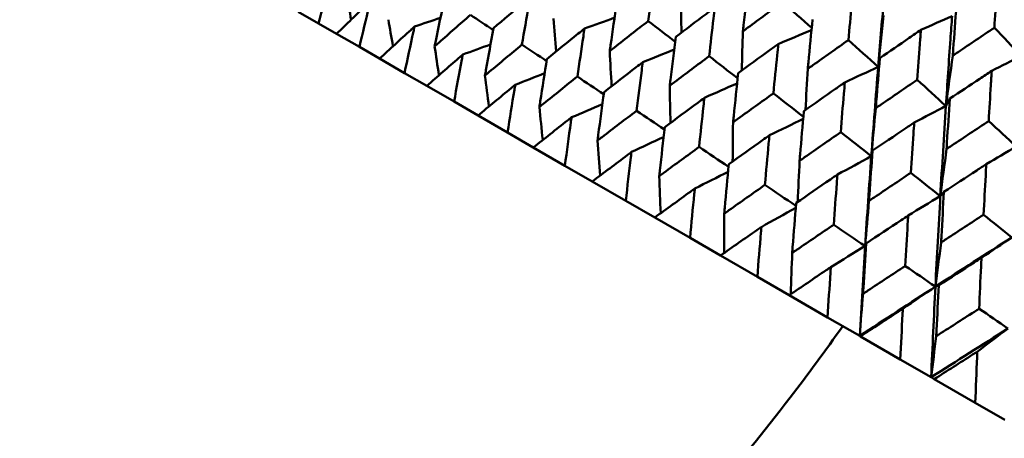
# Model space of a CAD drawing. Header units: millimetres. Extents: x 188 to 1913, y 148 to 2839.
# Tile 2 of 211: x 586 to 599, y 227 to 232. Entities that reach past the tile are written whole.
import ezdxf

# ---------------------------------------------------------------- set-up
doc = ezdxf.new("R2010")
doc.units = ezdxf.units.MM
doc.header["$LTSCALE"] = 10
doc.layers.add('Widoczne (ISO)', color=7, linetype='Continuous', lineweight=50)

msp = doc.modelspace()

# ---------------------------------------------------------------- linework, layer by layer
at = {"layer": 'Widoczne (ISO)'}
for p, q in [((589.957, 232.38), (590.225, 232.225)), ((590.465, 232.087), (590.225, 232.225)), ((590.465, 232.087), (590.766, 231.913)), ((591.033, 231.759), (590.766, 231.913)), ((591.033, 231.759), (591.364, 231.568)), ((591.657, 231.399), (591.364, 231.568)), ((591.657, 231.399), (592.019, 231.19)), ((592.336, 231.007), (592.019, 231.19)), ((592.336, 231.007), (592.727, 230.781)), ((593.067, 230.584), (592.727, 230.781)), ((593.067, 230.584), (593.485, 230.343)), ((593.848, 230.134), (593.485, 230.343)), ((593.848, 230.134), (594.291, 229.878)), ((594.674, 229.657), (594.291, 229.878)), ((594.674, 229.657), (595.141, 229.387)), ((595.544, 229.155), (595.141, 229.387)), ((595.544, 229.155), (596.032, 228.873)), ((596.452, 228.63), (596.032, 228.873)), ((596.452, 228.63), (596.96, 228.337)), ((597.386, 228.091), (596.96, 228.337)), ((597.397, 228.085), (597.386, 228.091)), ((597.397, 228.085), (597.923, 227.781)), ((598.331, 227.545), (597.923, 227.781)), ((598.373, 227.521), (598.331, 227.545)), ((598.373, 227.521), (598.915, 227.208)), ((599.305, 226.983), (598.915, 227.208))]:
    msp.add_line(p, q, dxfattribs=at)
msp.add_circle((591.006, 198.251), 50, dxfattribs=at)
for points, knots in [([(590.225, 232.225), (590.273, 232.403), (590.321, 232.58), (590.376, 232.779), (590.382, 232.8), (590.388, 232.821)], [0, 0, 0, 0, 0.06135239, 0.06135239, 0.06879633, 0.06879633, 0.06879633, 0.06879633]), ([(594.588, 232.256), (594.611, 232.421), (594.633, 232.585), (594.663, 232.798), (594.67, 232.846), (594.677, 232.894)], [0.00838421, 0.00838421, 0.00838421, 0.00838421, 0.06155515, 0.06155515, 0.07712864, 0.07712864, 0.07712864, 0.07712864]), ([(597.631, 231.65), (597.655, 231.943), (597.679, 232.235), (597.714, 232.627), (597.723, 232.728), (597.732, 232.829)], [0.3692784, 0.3692784, 0.3692784, 0.3692784, 0.4608442, 0.4608442, 0.492629, 0.492629, 0.492629, 0.492629]), ([(599.168, 232.168), (599.178, 232.313), (599.187, 232.457), (599.202, 232.676), (599.207, 232.752), (599.212, 232.827)], [0.01681985, 0.01681985, 0.01681985, 0.01681985, 0.06159108, 0.06159108, 0.08495433, 0.08495433, 0.08495433, 0.08495433]), ([(595.914, 232.768), (595.892, 232.58), (595.87, 232.392), (595.846, 232.176), (595.843, 232.148), (595.84, 232.121)], [0.01556037, 0.01556037, 0.01556037, 0.01556037, 0.07555527, 0.07555527, 0.08428623, 0.08428623, 0.08428623, 0.08428623]), ([(593.027, 232.572), (592.999, 232.549), (592.972, 232.526), (592.81, 232.39), (592.675, 232.276), (592.541, 232.161)], [0.04993807, 0.04993807, 0.04993807, 0.04993807, 0.0614821, 0.0614821, 0.11877783, 0.11877783, 0.11877783, 0.11877783]), ([(592.917, 231.944), (592.947, 232.119), (592.977, 232.293), (593.014, 232.502), (593.02, 232.537), (593.027, 232.572)], [0.00418374, 0.00418374, 0.00418374, 0.00418374, 0.06147247, 0.06147247, 0.07302352, 0.07302352, 0.07302352, 0.07302352]), ([(597.237, 232.004), (597.251, 232.16), (597.265, 232.316), (597.285, 232.534), (597.29, 232.596), (597.296, 232.658)], [0.01259731, 0.01259731, 0.01259731, 0.01259731, 0.06159863, 0.06159863, 0.08110666, 0.08110666, 0.08110666, 0.08110666]), ([(590.912, 232.519), (590.896, 232.503), (590.88, 232.488), (590.73, 232.344), (590.597, 232.216), (590.465, 232.087)], [0.05393723, 0.05393723, 0.05393723, 0.05393723, 0.06137399, 0.06137399, 0.12273355, 0.12273355, 0.12273355, 0.12273355]), ([(590.766, 231.913), (590.809, 232.094), (590.852, 232.274), (590.901, 232.475), (590.907, 232.497), (590.912, 232.519)], [0, 0, 0, 0, 0.06135239, 0.06135239, 0.06879633, 0.06879633, 0.06879633, 0.06879633]), ([(591.889, 232.538), (591.851, 232.356), (591.813, 232.175), (591.771, 231.969), (591.766, 231.945), (591.761, 231.921)], [0.00523804, 0.00523804, 0.00523804, 0.00523804, 0.06606705, 0.06606705, 0.07409033, 0.07409033, 0.07409033, 0.07409033]), ([(594.172, 232.496), (594.144, 232.31), (594.117, 232.123), (594.086, 231.911), (594.083, 231.884), (594.079, 231.858)], [0.01044349, 0.01044349, 0.01044349, 0.01044349, 0.07085106, 0.07085106, 0.07930241, 0.07930241, 0.07930241, 0.07930241]), ([(595.47, 232.436), (595.431, 232.407), (595.392, 232.378), (595.219, 232.247), (595.085, 232.147), (594.952, 232.046)], [0.04598621, 0.04598621, 0.04598621, 0.04598621, 0.06155279, 0.06155279, 0.11473062, 0.11473062, 0.11473062, 0.11473062]), ([(595.394, 231.791), (595.413, 231.957), (595.433, 232.124), (595.458, 232.339), (595.464, 232.388), (595.47, 232.436)], [0.00838421, 0.00838421, 0.00838421, 0.00838421, 0.06155515, 0.06155515, 0.07712864, 0.07712864, 0.07712864, 0.07712864]), ([(595.84, 232.121), (595.862, 232.137), (595.884, 232.153), (596.059, 232.282), (596.212, 232.395), (596.366, 232.507)], [0.06686277, 0.06686277, 0.06686277, 0.06686277, 0.07557848, 0.07557848, 0.13558897, 0.13558897, 0.13558897, 0.13558897]), ([(598.666, 232.458), (598.652, 232.267), (598.638, 232.075), (598.622, 231.855), (598.62, 231.826), (598.618, 231.798)], [0.02053386, 0.02053386, 0.02053386, 0.02053386, 0.08016461, 0.08016461, 0.08898694, 0.08898694, 0.08898694, 0.08898694]), ([(591.761, 231.921), (591.78, 231.937), (591.798, 231.953), (591.956, 232.092), (592.096, 232.215), (592.236, 232.338)], [0.05804162, 0.05804162, 0.05804162, 0.05804162, 0.06605559, 0.06605559, 0.12689392, 0.12689392, 0.12689392, 0.12689392]), ([(598.527, 231.133), (598.546, 231.428), (598.566, 231.723), (598.594, 232.118), (598.602, 232.22), (598.609, 232.322)], [0.3692784, 0.3692784, 0.3692784, 0.3692784, 0.4608442, 0.4608442, 0.492629, 0.492629, 0.492629, 0.492629]), ([(591.495, 232.182), (591.478, 232.167), (591.462, 232.152), (591.307, 232.011), (591.169, 231.885), (591.033, 231.759)], [0.05393723, 0.05393723, 0.05393723, 0.05393723, 0.06137399, 0.06137399, 0.12273355, 0.12273355, 0.12273355, 0.12273355]), ([(591.364, 231.568), (591.403, 231.751), (591.441, 231.933), (591.486, 232.138), (591.49, 232.16), (591.495, 232.182)], [0, 0, 0, 0, 0.06135239, 0.06135239, 0.06879633, 0.06879633, 0.06879633, 0.06879633]), ([(592.541, 232.161), (592.507, 231.977), (592.474, 231.793), (592.437, 231.584), (592.433, 231.56), (592.428, 231.536)], [0.00523804, 0.00523804, 0.00523804, 0.00523804, 0.06606705, 0.06606705, 0.07409033, 0.07409033, 0.07409033, 0.07409033]), ([(594.079, 231.858), (594.1, 231.875), (594.12, 231.891), (594.29, 232.024), (594.439, 232.14), (594.588, 232.256)], [0.06241522, 0.06241522, 0.06241522, 0.06241522, 0.0708546, 0.0708546, 0.13127416, 0.13127416, 0.13127416, 0.13127416]), ([(596.763, 232.278), (596.744, 232.088), (596.725, 231.898), (596.705, 231.68), (596.702, 231.652), (596.699, 231.624)], [0.01556037, 0.01556037, 0.01556037, 0.01556037, 0.07555527, 0.07555527, 0.08428623, 0.08428623, 0.08428623, 0.08428623]), ([(598.618, 231.798), (598.642, 231.814), (598.665, 231.83), (598.848, 231.953), (599.008, 232.061), (599.168, 232.168)], [0.07138254, 0.07138254, 0.07138254, 0.07138254, 0.08018544, 0.08018544, 0.13983561, 0.13983561, 0.13983561, 0.13983561]), ([(593.746, 232.157), (593.718, 232.134), (593.69, 232.112), (593.523, 231.978), (593.385, 231.866), (593.247, 231.754)], [0.04993807, 0.04993807, 0.04993807, 0.04993807, 0.0614821, 0.0614821, 0.11877783, 0.11877783, 0.11877783, 0.11877783]), ([(593.651, 231.521), (593.677, 231.697), (593.703, 231.874), (593.735, 232.086), (593.741, 232.121), (593.746, 232.157)], [0.00418374, 0.00418374, 0.00418374, 0.00418374, 0.06147247, 0.06147247, 0.07302352, 0.07302352, 0.07302352, 0.07302352]), ([(594.952, 232.046), (594.928, 231.857), (594.905, 231.668), (594.878, 231.453), (594.875, 231.427), (594.872, 231.4)], [0.01044349, 0.01044349, 0.01044349, 0.01044349, 0.07085106, 0.07085106, 0.07930241, 0.07930241, 0.07930241, 0.07930241]), ([(598.196, 232.138), (598.144, 232.103), (598.093, 232.068), (597.911, 231.943), (597.781, 231.854), (597.652, 231.765)], [0.04208868, 0.04208868, 0.04208868, 0.04208868, 0.06158988, 0.06158988, 0.11059803, 0.11059803, 0.11059803, 0.11059803]), ([(598.147, 231.479), (598.159, 231.636), (598.17, 231.794), (598.187, 232.013), (598.191, 232.076), (598.196, 232.138)], [0.01259731, 0.01259731, 0.01259731, 0.01259731, 0.06159863, 0.06159863, 0.08110666, 0.08110666, 0.08110666, 0.08110666]), ([(592.428, 231.536), (592.447, 231.552), (592.466, 231.567), (592.629, 231.704), (592.773, 231.824), (592.917, 231.944)], [0.05804162, 0.05804162, 0.05804162, 0.05804162, 0.06605559, 0.06605559, 0.12689392, 0.12689392, 0.12689392, 0.12689392]), ([(596.309, 231.952), (596.269, 231.924), (596.228, 231.895), (596.052, 231.767), (595.915, 231.668), (595.779, 231.568)], [0.04598621, 0.04598621, 0.04598621, 0.04598621, 0.06155279, 0.06155279, 0.11473062, 0.11473062, 0.11473062, 0.11473062]), ([(596.244, 231.3), (596.26, 231.468), (596.277, 231.637), (596.299, 231.854), (596.304, 231.903), (596.309, 231.952)], [0.00838421, 0.00838421, 0.00838421, 0.00838421, 0.06155515, 0.06155515, 0.07712864, 0.07712864, 0.07712864, 0.07712864]), ([(596.699, 231.624), (596.722, 231.64), (596.745, 231.657), (596.924, 231.783), (597.08, 231.894), (597.237, 232.004)], [0.06686277, 0.06686277, 0.06686277, 0.06686277, 0.07557848, 0.07557848, 0.13558897, 0.13558897, 0.13558897, 0.13558897]), ([(592.135, 231.813), (592.117, 231.798), (592.1, 231.783), (591.94, 231.645), (591.798, 231.522), (591.657, 231.399)], [0.05393723, 0.05393723, 0.05393723, 0.05393723, 0.06137399, 0.06137399, 0.12273355, 0.12273355, 0.12273355, 0.12273355]), ([(592.019, 231.19), (592.053, 231.375), (592.087, 231.561), (592.126, 231.768), (592.13, 231.791), (592.135, 231.813)], [0, 0, 0, 0, 0.06135239, 0.06135239, 0.06879633, 0.06879633, 0.06879633, 0.06879633]), ([(594.872, 231.4), (594.893, 231.416), (594.915, 231.432), (595.088, 231.563), (595.241, 231.677), (595.394, 231.791)], [0.06241522, 0.06241522, 0.06241522, 0.06241522, 0.0708546, 0.0708546, 0.13127416, 0.13127416, 0.13127416, 0.13127416]), ([(593.247, 231.754), (593.217, 231.568), (593.188, 231.381), (593.155, 231.17), (593.152, 231.145), (593.148, 231.12)], [0.00523804, 0.00523804, 0.00523804, 0.00523804, 0.06606705, 0.06606705, 0.07409033, 0.07409033, 0.07409033, 0.07409033]), ([(594.516, 231.712), (594.487, 231.69), (594.458, 231.668), (594.287, 231.537), (594.145, 231.427), (594.003, 231.317)], [0.04993807, 0.04993807, 0.04993807, 0.04993807, 0.0614821, 0.0614821, 0.11877783, 0.11877783, 0.11877783, 0.11877783]), ([(594.433, 231.069), (594.456, 231.248), (594.478, 231.426), (594.506, 231.64), (594.511, 231.676), (594.516, 231.712)], [0.00418374, 0.00418374, 0.00418374, 0.00418374, 0.06147247, 0.06147247, 0.07302352, 0.07302352, 0.07302352, 0.07302352]), ([(597.652, 231.765), (597.636, 231.573), (597.621, 231.381), (597.604, 231.161), (597.601, 231.133), (597.599, 231.105)], [0.01556037, 0.01556037, 0.01556037, 0.01556037, 0.07555527, 0.07555527, 0.08428623, 0.08428623, 0.08428623, 0.08428623]), ([(593.148, 231.12), (593.167, 231.136), (593.187, 231.151), (593.354, 231.285), (593.502, 231.403), (593.651, 231.521)], [0.05804162, 0.05804162, 0.05804162, 0.05804162, 0.06605559, 0.06605559, 0.12689392, 0.12689392, 0.12689392, 0.12689392]), ([(595.779, 231.568), (595.758, 231.378), (595.738, 231.187), (595.716, 230.97), (595.713, 230.943), (595.71, 230.916)], [0.01044349, 0.01044349, 0.01044349, 0.01044349, 0.07085106, 0.07085106, 0.07930241, 0.07930241, 0.07930241, 0.07930241]), ([(599.133, 231.598), (599.08, 231.563), (599.027, 231.528), (598.843, 231.405), (598.711, 231.318), (598.579, 231.23)], [0.04208868, 0.04208868, 0.04208868, 0.04208868, 0.06158988, 0.06158988, 0.11059803, 0.11059803, 0.11059803, 0.11059803]), ([(599.093, 230.933), (599.102, 231.091), (599.112, 231.25), (599.125, 231.472), (599.129, 231.535), (599.133, 231.598)], [0.01259731, 0.01259731, 0.01259731, 0.01259731, 0.06159863, 0.06159863, 0.08110666, 0.08110666, 0.08110666, 0.08110666]), ([(592.828, 231.413), (592.811, 231.398), (592.793, 231.383), (592.628, 231.248), (592.482, 231.128), (592.336, 231.007)], [0.05393723, 0.05393723, 0.05393723, 0.05393723, 0.06137399, 0.06137399, 0.12273355, 0.12273355, 0.12273355, 0.12273355]), ([(592.727, 230.781), (592.756, 230.969), (592.786, 231.157), (592.821, 231.367), (592.825, 231.39), (592.828, 231.413)], [0, 0, 0, 0, 0.06135239, 0.06135239, 0.06879633, 0.06879633, 0.06879633, 0.06879633]), ([(597.189, 231.444), (597.148, 231.416), (597.107, 231.387), (596.927, 231.262), (596.787, 231.164), (596.648, 231.066)], [0.04598621, 0.04598621, 0.04598621, 0.04598621, 0.06155279, 0.06155279, 0.11473062, 0.11473062, 0.11473062, 0.11473062]), ([(597.135, 230.785), (597.149, 230.955), (597.162, 231.125), (597.181, 231.345), (597.185, 231.395), (597.189, 231.444)], [0.00838421, 0.00838421, 0.00838421, 0.00838421, 0.06155515, 0.06155515, 0.07712864, 0.07712864, 0.07712864, 0.07712864]), ([(597.599, 231.105), (597.622, 231.121), (597.646, 231.136), (597.828, 231.261), (597.987, 231.37), (598.147, 231.479)], [0.06686277, 0.06686277, 0.06686277, 0.06686277, 0.07557848, 0.07557848, 0.13558897, 0.13558897, 0.13558897, 0.13558897]), ([(594.003, 231.317), (593.977, 231.129), (593.952, 230.94), (593.924, 230.726), (593.92, 230.701), (593.917, 230.676)], [0.00523804, 0.00523804, 0.00523804, 0.00523804, 0.06606705, 0.06606705, 0.07409033, 0.07409033, 0.07409033, 0.07409033]), ([(595.71, 230.916), (595.732, 230.932), (595.754, 230.948), (595.931, 231.076), (596.087, 231.188), (596.244, 231.3)], [0.06241522, 0.06241522, 0.06241522, 0.06241522, 0.0708546, 0.0708546, 0.13127416, 0.13127416, 0.13127416, 0.13127416]), ([(595.332, 231.241), (595.302, 231.219), (595.273, 231.198), (595.098, 231.069), (594.952, 230.961), (594.807, 230.853)], [0.04993807, 0.04993807, 0.04993807, 0.04993807, 0.0614821, 0.0614821, 0.11877783, 0.11877783, 0.11877783, 0.11877783]), ([(595.261, 230.591), (595.281, 230.772), (595.3, 230.952), (595.324, 231.168), (595.328, 231.205), (595.332, 231.241)], [0.00418374, 0.00418374, 0.00418374, 0.00418374, 0.06147247, 0.06147247, 0.07302352, 0.07302352, 0.07302352, 0.07302352]), ([(598.579, 231.23), (598.566, 231.036), (598.553, 230.842), (598.539, 230.62), (598.538, 230.592), (598.536, 230.564)], [0.01556037, 0.01556037, 0.01556037, 0.01556037, 0.07555527, 0.07555527, 0.08428623, 0.08428623, 0.08428623, 0.08428623]), ([(593.917, 230.676), (593.937, 230.691), (593.957, 230.707), (594.129, 230.838), (594.281, 230.954), (594.433, 231.069)], [0.05804162, 0.05804162, 0.05804162, 0.05804162, 0.06605559, 0.06605559, 0.12689392, 0.12689392, 0.12689392, 0.12689392]), ([(596.648, 231.066), (596.631, 230.874), (596.614, 230.682), (596.595, 230.462), (596.593, 230.435), (596.591, 230.408)], [0.01044349, 0.01044349, 0.01044349, 0.01044349, 0.07085106, 0.07085106, 0.07930241, 0.07930241, 0.07930241, 0.07930241]), ([(593.573, 230.983), (593.555, 230.968), (593.537, 230.954), (593.368, 230.821), (593.217, 230.703), (593.067, 230.584)], [0.05393723, 0.05393723, 0.05393723, 0.05393723, 0.06137399, 0.06137399, 0.12273355, 0.12273355, 0.12273355, 0.12273355]), ([(593.485, 230.343), (593.511, 230.534), (593.537, 230.724), (593.567, 230.936), (593.57, 230.959), (593.573, 230.983)], [0, 0, 0, 0, 0.06135239, 0.06135239, 0.06879633, 0.06879633, 0.06879633, 0.06879633]), ([(598.108, 230.914), (598.066, 230.886), (598.024, 230.858), (597.84, 230.734), (597.698, 230.638), (597.557, 230.542)], [0.04598621, 0.04598621, 0.04598621, 0.04598621, 0.06155279, 0.06155279, 0.11473062, 0.11473062, 0.11473062, 0.11473062]), ([(598.063, 230.249), (598.075, 230.421), (598.086, 230.592), (598.101, 230.814), (598.104, 230.864), (598.108, 230.914)], [0.00838421, 0.00838421, 0.00838421, 0.00838421, 0.06155515, 0.06155515, 0.07712864, 0.07712864, 0.07712864, 0.07712864]), ([(598.536, 230.564), (598.559, 230.58), (598.583, 230.595), (598.768, 230.718), (598.931, 230.826), (599.093, 230.933)], [0.06686277, 0.06686277, 0.06686277, 0.06686277, 0.07557848, 0.07557848, 0.13558897, 0.13558897, 0.13558897, 0.13558897]), ([(594.807, 230.853), (594.785, 230.663), (594.763, 230.472), (594.739, 230.255), (594.736, 230.23), (594.733, 230.205)], [0.00523804, 0.00523804, 0.00523804, 0.00523804, 0.06606705, 0.06606705, 0.07409033, 0.07409033, 0.07409033, 0.07409033]), ([(596.192, 230.745), (596.161, 230.723), (596.131, 230.702), (595.952, 230.575), (595.804, 230.47), (595.655, 230.364)], [0.04993807, 0.04993807, 0.04993807, 0.04993807, 0.0614821, 0.0614821, 0.11877783, 0.11877783, 0.11877783, 0.11877783]), ([(596.132, 230.088), (596.148, 230.27), (596.165, 230.453), (596.185, 230.671), (596.188, 230.708), (596.192, 230.745)], [0.00418374, 0.00418374, 0.00418374, 0.00418374, 0.06147247, 0.06147247, 0.07302352, 0.07302352, 0.07302352, 0.07302352]), ([(596.591, 230.408), (596.613, 230.424), (596.635, 230.439), (596.816, 230.565), (596.975, 230.675), (597.135, 230.785)], [0.06241522, 0.06241522, 0.06241522, 0.06241522, 0.0708546, 0.0708546, 0.13127416, 0.13127416, 0.13127416, 0.13127416]), ([(594.366, 230.525), (594.348, 230.511), (594.329, 230.496), (594.156, 230.366), (594.002, 230.25), (593.848, 230.134)], [0.05393723, 0.05393723, 0.05393723, 0.05393723, 0.06137399, 0.06137399, 0.12273355, 0.12273355, 0.12273355, 0.12273355]), ([(594.291, 229.878), (594.313, 230.071), (594.335, 230.263), (594.361, 230.478), (594.364, 230.501), (594.366, 230.525)], [0, 0, 0, 0, 0.06135239, 0.06135239, 0.06879633, 0.06879633, 0.06879633, 0.06879633]), ([(594.733, 230.205), (594.754, 230.22), (594.774, 230.235), (594.95, 230.364), (595.106, 230.477), (595.261, 230.591)], [0.05804162, 0.05804162, 0.05804162, 0.05804162, 0.06605559, 0.06605559, 0.12689392, 0.12689392, 0.12689392, 0.12689392]), ([(597.557, 230.542), (597.542, 230.348), (597.529, 230.154), (597.513, 229.932), (597.511, 229.905), (597.509, 229.878)], [0.01044349, 0.01044349, 0.01044349, 0.01044349, 0.07085106, 0.07085106, 0.07930241, 0.07930241, 0.07930241, 0.07930241]), ([(595.655, 230.364), (595.636, 230.171), (595.618, 229.978), (595.598, 229.759), (595.596, 229.734), (595.593, 229.708)], [0.00523804, 0.00523804, 0.00523804, 0.00523804, 0.06606705, 0.06606705, 0.07409033, 0.07409033, 0.07409033, 0.07409033]), ([(599.061, 230.363), (599.019, 230.336), (598.976, 230.308), (598.79, 230.186), (598.645, 230.091), (598.501, 229.997)], [0.04598621, 0.04598621, 0.04598621, 0.04598621, 0.06155279, 0.06155279, 0.11473062, 0.11473062, 0.11473062, 0.11473062]), ([(599.026, 229.694), (599.035, 229.866), (599.044, 230.039), (599.056, 230.262), (599.058, 230.313), (599.061, 230.363)], [0.00838421, 0.00838421, 0.00838421, 0.00838421, 0.06155515, 0.06155515, 0.07712864, 0.07712864, 0.07712864, 0.07712864]), ([(597.091, 230.225), (597.061, 230.204), (597.03, 230.183), (596.848, 230.058), (596.696, 229.954), (596.545, 229.85)], [0.04993807, 0.04993807, 0.04993807, 0.04993807, 0.0614821, 0.0614821, 0.11877783, 0.11877783, 0.11877783, 0.11877783]), ([(597.043, 229.562), (597.056, 229.747), (597.069, 229.93), (597.086, 230.151), (597.089, 230.188), (597.091, 230.225)], [0.00418374, 0.00418374, 0.00418374, 0.00418374, 0.06147247, 0.06147247, 0.07302352, 0.07302352, 0.07302352, 0.07302352]), ([(597.509, 229.878), (597.532, 229.893), (597.555, 229.908), (597.739, 230.032), (597.901, 230.141), (598.063, 230.249)], [0.06241522, 0.06241522, 0.06241522, 0.06241522, 0.0708546, 0.0708546, 0.13127416, 0.13127416, 0.13127416, 0.13127416]), ([(595.593, 229.708), (595.614, 229.723), (595.635, 229.738), (595.814, 229.865), (595.973, 229.976), (596.132, 230.088)], [0.05804162, 0.05804162, 0.05804162, 0.05804162, 0.06605559, 0.06605559, 0.12689392, 0.12689392, 0.12689392, 0.12689392]), ([(595.205, 230.041), (595.186, 230.027), (595.166, 230.013), (594.989, 229.885), (594.832, 229.771), (594.674, 229.657)], [0.05393723, 0.05393723, 0.05393723, 0.05393723, 0.06137399, 0.06137399, 0.12273355, 0.12273355, 0.12273355, 0.12273355]), ([(595.141, 229.387), (595.159, 229.582), (595.178, 229.776), (595.2, 229.993), (595.202, 230.017), (595.205, 230.041)], [0, 0, 0, 0, 0.06135239, 0.06135239, 0.06879633, 0.06879633, 0.06879633, 0.06879633]), ([(598.501, 229.997), (598.49, 229.801), (598.478, 229.605), (598.466, 229.382), (598.464, 229.355), (598.463, 229.327)], [0.01044349, 0.01044349, 0.01044349, 0.01044349, 0.07085106, 0.07085106, 0.07930241, 0.07930241, 0.07930241, 0.07930241]), ([(596.545, 229.85), (596.529, 229.656), (596.514, 229.461), (596.497, 229.24), (596.495, 229.215), (596.493, 229.189)], [0.00523804, 0.00523804, 0.00523804, 0.00523804, 0.06606705, 0.06606705, 0.07409033, 0.07409033, 0.07409033, 0.07409033]), ([(598.028, 229.684), (597.997, 229.664), (597.966, 229.643), (597.78, 229.52), (597.626, 229.418), (597.472, 229.315)], [0.04993807, 0.04993807, 0.04993807, 0.04993807, 0.0614821, 0.0614821, 0.11877783, 0.11877783, 0.11877783, 0.11877783]), ([(597.989, 229.016), (597.999, 229.202), (598.01, 229.387), (598.023, 229.61), (598.026, 229.647), (598.028, 229.684)], [0.00418374, 0.00418374, 0.00418374, 0.00418374, 0.06147247, 0.06147247, 0.07302352, 0.07302352, 0.07302352, 0.07302352]), ([(598.463, 229.327), (598.486, 229.342), (598.509, 229.357), (598.696, 229.479), (598.861, 229.587), (599.026, 229.694)], [0.06241522, 0.06241522, 0.06241522, 0.06241522, 0.0708546, 0.0708546, 0.13127416, 0.13127416, 0.13127416, 0.13127416]), ([(596.493, 229.189), (596.514, 229.203), (596.536, 229.218), (596.719, 229.343), (596.88, 229.453), (597.043, 229.562)], [0.05804162, 0.05804162, 0.05804162, 0.05804162, 0.06605559, 0.06605559, 0.12689392, 0.12689392, 0.12689392, 0.12689392]), ([(596.085, 229.532), (596.065, 229.519), (596.046, 229.505), (595.865, 229.379), (595.704, 229.267), (595.544, 229.155)], [0.05393723, 0.05393723, 0.05393723, 0.05393723, 0.06137399, 0.06137399, 0.12273355, 0.12273355, 0.12273355, 0.12273355]), ([(596.032, 228.873), (596.047, 229.069), (596.063, 229.265), (596.081, 229.485), (596.083, 229.509), (596.085, 229.532)], [0, 0, 0, 0, 0.06135239, 0.06135239, 0.06879633, 0.06879633, 0.06879633, 0.06879633]), ([(597.472, 229.315), (597.459, 229.119), (597.446, 228.922), (597.433, 228.7), (597.431, 228.674), (597.43, 228.648)], [0.00523804, 0.00523804, 0.00523804, 0.00523804, 0.06606705, 0.06606705, 0.07409033, 0.07409033, 0.07409033, 0.07409033]), ([(598.998, 229.125), (598.966, 229.104), (598.934, 229.084), (598.746, 228.963), (598.589, 228.861), (598.433, 228.76)], [0.04993807, 0.04993807, 0.04993807, 0.04993807, 0.0614821, 0.0614821, 0.11877783, 0.11877783, 0.11877783, 0.11877783]), ([(598.966, 228.452), (598.975, 228.639), (598.983, 228.825), (598.994, 229.049), (598.996, 229.087), (598.998, 229.125)], [0.00418374, 0.00418374, 0.00418374, 0.00418374, 0.06147247, 0.06147247, 0.07302352, 0.07302352, 0.07302352, 0.07302352]), ([(597.004, 229.002), (596.984, 228.988), (596.964, 228.975), (596.78, 228.851), (596.616, 228.741), (596.452, 228.63)], [0.05393723, 0.05393723, 0.05393723, 0.05393723, 0.06137399, 0.06137399, 0.12273355, 0.12273355, 0.12273355, 0.12273355]), ([(596.96, 228.337), (596.973, 228.535), (596.986, 228.732), (597.001, 228.954), (597.002, 228.978), (597.004, 229.002)], [0, 0, 0, 0, 0.06135239, 0.06135239, 0.06879633, 0.06879633, 0.06879633, 0.06879633]), ([(597.43, 228.648), (597.451, 228.662), (597.473, 228.677), (597.659, 228.8), (597.824, 228.908), (597.989, 229.016)], [0.05804162, 0.05804162, 0.05804162, 0.05804162, 0.06605559, 0.06605559, 0.12689392, 0.12689392, 0.12689392, 0.12689392]), ([(598.433, 228.76), (598.422, 228.562), (598.413, 228.365), (598.402, 228.141), (598.4, 228.114), (598.399, 228.088)], [0.00523804, 0.00523804, 0.00523804, 0.00523804, 0.06606705, 0.06606705, 0.07409033, 0.07409033, 0.07409033, 0.07409033]), ([(597.957, 228.451), (597.937, 228.438), (597.917, 228.425), (597.73, 228.303), (597.563, 228.194), (597.397, 228.085)], [0.05393723, 0.05393723, 0.05393723, 0.05393723, 0.06137399, 0.06137399, 0.12273355, 0.12273355, 0.12273355, 0.12273355]), ([(597.923, 227.781), (597.933, 227.981), (597.943, 228.18), (597.955, 228.403), (597.956, 228.427), (597.957, 228.451)], [0, 0, 0, 0, 0.06135239, 0.06135239, 0.06879633, 0.06879633, 0.06879633, 0.06879633]), ([(598.399, 228.088), (598.421, 228.102), (598.443, 228.117), (598.632, 228.238), (598.799, 228.345), (598.966, 228.452)], [0.05804162, 0.05804162, 0.05804162, 0.05804162, 0.06605559, 0.06605559, 0.12689392, 0.12689392, 0.12689392, 0.12689392]), ([(587.282, 220.856), (588.105, 221.004), (588.914, 221.249), (590.503, 221.933), (591.283, 222.371), (592.814, 223.441), (593.565, 224.073), (595.038, 225.531), (595.76, 226.356), (596.7, 227.582), (596.932, 227.896), (597.162, 228.221)], [1, 1, 1, 1, 1.1906229, 1.1906229, 1.3812459, 1.3812459, 1.5718688, 1.5718688, 1.7624917, 1.7624917, 1.8252774, 1.8252774, 1.8252774, 1.8252774]), ([(598.942, 227.883), (598.921, 227.87), (598.901, 227.857), (598.711, 227.736), (598.542, 227.629), (598.373, 227.521)], [0.05393723, 0.05393723, 0.05393723, 0.05393723, 0.06137399, 0.06137399, 0.12273355, 0.12273355, 0.12273355, 0.12273355]), ([(598.915, 227.208), (598.923, 227.409), (598.931, 227.61), (598.94, 227.834), (598.941, 227.859), (598.942, 227.883)], [0, 0, 0, 0, 0.06135239, 0.06135239, 0.06879633, 0.06879633, 0.06879633, 0.06879633])]:
    msp.add_open_spline(points, degree=3, knots=knots, dxfattribs=at)
for points in [[(590.596, 232.594), (590.616, 232.487), (590.637, 232.38), (590.658, 232.274)], [(595.023, 232.592), (595.024, 232.429), (595.025, 232.265), (595.027, 232.102)], [(596.751, 232.165), (596.623, 232.279), (596.495, 232.393), (596.366, 232.507)], [(591.495, 232.182), (591.61, 232.221), (591.724, 232.26), (591.839, 232.298)], [(592.537, 232.137), (592.437, 232.204), (592.336, 232.271), (592.236, 232.338)], [(593.334, 232.288), (593.345, 232.143), (593.357, 231.998), (593.369, 231.853)], [(593.746, 232.157), (593.878, 232.205), (594.011, 232.253), (594.143, 232.301)], [(597.699, 232.328), (597.676, 232.102), (597.653, 231.876), (597.631, 231.65)], [(598.196, 232.138), (598.334, 232.2), (598.472, 232.261), (598.609, 232.322)], [(591.15, 232.274), (591.17, 232.157), (591.19, 232.04), (591.211, 231.923)], [(594.944, 231.982), (594.826, 232.073), (594.707, 232.165), (594.588, 232.256)], [(599.523, 231.795), (599.405, 231.919), (599.287, 232.044), (599.168, 232.168)], [(595.84, 232.121), (595.835, 231.948), (595.831, 231.776), (595.827, 231.604)], [(596.309, 231.952), (596.455, 232.014), (596.602, 232.075), (596.748, 232.136)], [(591.761, 231.921), (591.781, 231.794), (591.8, 231.667), (591.819, 231.54)], [(592.135, 231.813), (592.257, 231.857), (592.38, 231.902), (592.502, 231.946)], [(593.243, 231.727), (593.134, 231.8), (593.026, 231.872), (592.917, 231.944)], [(597.631, 231.65), (597.5, 231.768), (597.368, 231.886), (597.237, 232.004)], [(594.079, 231.858), (594.087, 231.704), (594.095, 231.549), (594.103, 231.395)], [(594.516, 231.712), (594.654, 231.768), (594.793, 231.823), (594.931, 231.879)], [(595.771, 231.499), (595.646, 231.596), (595.52, 231.693), (595.394, 231.791)], [(598.618, 231.798), (598.587, 231.576), (598.557, 231.355), (598.527, 231.133)], [(599.133, 231.598), (599.263, 231.664), (599.393, 231.729), (599.523, 231.795)], [(597.189, 231.444), (597.336, 231.513), (597.484, 231.582), (597.631, 231.65)], [(597.54, 230.467), (597.569, 230.863), (597.599, 231.257), (597.631, 231.65)], [(597.631, 231.65), (597.638, 231.689), (597.645, 231.727), (597.652, 231.765)], [(592.428, 231.536), (592.446, 231.399), (592.463, 231.263), (592.481, 231.126)], [(592.828, 231.413), (592.958, 231.463), (593.087, 231.514), (593.217, 231.565)], [(593.999, 231.288), (593.883, 231.366), (593.767, 231.443), (593.651, 231.521)], [(596.699, 231.624), (596.689, 231.443), (596.678, 231.262), (596.668, 231.081)], [(594.872, 231.4), (594.875, 231.237), (594.879, 231.073), (594.883, 230.91)], [(595.332, 231.241), (595.476, 231.305), (595.62, 231.368), (595.764, 231.432)], [(598.527, 231.133), (598.4, 231.248), (598.274, 231.364), (598.147, 231.479)], [(596.641, 230.99), (596.509, 231.094), (596.376, 231.197), (596.244, 231.3)], [(593.148, 231.12), (593.162, 230.974), (593.177, 230.829), (593.192, 230.683)], [(593.573, 230.983), (593.709, 231.04), (593.845, 231.098), (593.981, 231.156)], [(598.108, 230.914), (598.247, 230.987), (598.387, 231.06), (598.527, 231.133)], [(598.453, 229.94), (598.476, 230.339), (598.501, 230.736), (598.527, 231.133)], [(598.527, 231.133), (598.544, 231.165), (598.562, 231.197), (598.579, 231.23)], [(594.803, 230.821), (594.68, 230.904), (594.557, 230.986), (594.433, 231.069)], [(597.599, 231.105), (597.579, 230.892), (597.559, 230.68), (597.54, 230.467)], [(595.71, 230.916), (595.708, 230.744), (595.707, 230.571), (595.705, 230.399)], [(596.192, 230.745), (596.341, 230.818), (596.49, 230.89), (596.639, 230.962)], [(599.457, 230.596), (599.336, 230.709), (599.214, 230.821), (599.093, 230.933)], [(597.54, 230.467), (597.405, 230.573), (597.27, 230.679), (597.135, 230.785)], [(593.917, 230.676), (593.928, 230.521), (593.939, 230.366), (593.951, 230.212)], [(594.366, 230.525), (594.508, 230.59), (594.65, 230.656), (594.792, 230.721)], [(599.061, 230.363), (599.193, 230.441), (599.325, 230.519), (599.457, 230.596)], [(595.652, 230.329), (595.522, 230.416), (595.392, 230.503), (595.261, 230.591)], [(597.091, 230.225), (597.241, 230.306), (597.391, 230.387), (597.54, 230.467)], [(597.458, 229.281), (597.484, 229.677), (597.511, 230.073), (597.54, 230.467)], [(597.54, 230.467), (597.546, 230.492), (597.551, 230.517), (597.557, 230.542)], [(598.536, 230.564), (598.508, 230.356), (598.48, 230.148), (598.453, 229.94)], [(596.591, 230.408), (596.582, 230.227), (596.574, 230.045), (596.566, 229.864)], [(594.733, 230.205), (594.74, 230.041), (594.746, 229.877), (594.753, 229.714)], [(595.205, 230.041), (595.352, 230.115), (595.499, 230.189), (595.646, 230.264)], [(598.453, 229.94), (598.323, 230.043), (598.193, 230.146), (598.063, 230.249)], [(596.542, 229.812), (596.405, 229.904), (596.269, 229.996), (596.132, 230.088)], [(598.453, 229.94), (598.469, 229.959), (598.485, 229.978), (598.501, 229.997)], [(597.509, 229.878), (597.492, 229.678), (597.475, 229.479), (597.458, 229.281)], [(598.028, 229.684), (598.17, 229.77), (598.312, 229.855), (598.453, 229.94)], [(598.388, 228.744), (598.408, 229.143), (598.43, 229.542), (598.453, 229.94)], [(595.593, 229.708), (595.594, 229.536), (595.594, 229.363), (595.595, 229.191)], [(596.085, 229.532), (596.237, 229.617), (596.388, 229.701), (596.539, 229.785)], [(599.399, 229.394), (599.274, 229.494), (599.15, 229.594), (599.026, 229.694)], [(597.458, 229.281), (597.32, 229.374), (597.181, 229.468), (597.043, 229.562)], [(597.458, 229.281), (597.463, 229.292), (597.467, 229.303), (597.472, 229.315)], [(598.388, 228.744), (598.724, 228.961), (599.061, 229.178), (599.399, 229.394)], [(598.463, 229.327), (598.438, 229.132), (598.413, 228.938), (598.388, 228.744)], [(598.998, 229.125), (599.131, 229.215), (599.265, 229.305), (599.399, 229.394)], [(596.493, 229.189), (596.486, 229.007), (596.48, 228.826), (596.474, 228.645)], [(597.004, 229.002), (597.155, 229.095), (597.307, 229.188), (597.458, 229.281)], [(597.386, 228.091), (597.409, 228.488), (597.433, 228.885), (597.458, 229.281)], [(598.388, 228.744), (598.255, 228.835), (598.122, 228.926), (597.989, 229.016)], [(597.386, 228.091), (597.719, 228.309), (598.053, 228.527), (598.388, 228.744)], [(597.43, 228.648), (597.415, 228.462), (597.4, 228.276), (597.386, 228.091)], [(597.957, 228.451), (598.101, 228.549), (598.245, 228.647), (598.388, 228.744)], [(598.331, 227.545), (598.349, 227.945), (598.368, 228.345), (598.388, 228.744)], [(598.388, 228.744), (598.403, 228.749), (598.418, 228.755), (598.433, 228.76)], [(599.348, 228.19), (599.221, 228.277), (599.094, 228.364), (598.966, 228.452)], [(598.331, 227.545), (598.669, 227.76), (599.008, 227.975), (599.348, 228.19)], [(598.942, 227.883), (599.077, 227.985), (599.213, 228.088), (599.348, 228.19)], [(598.399, 228.088), (598.376, 227.907), (598.354, 227.726), (598.331, 227.545)]]:
    msp.add_open_spline(points, degree=3, dxfattribs=at)

doc.saveas('drawing.dxf')
